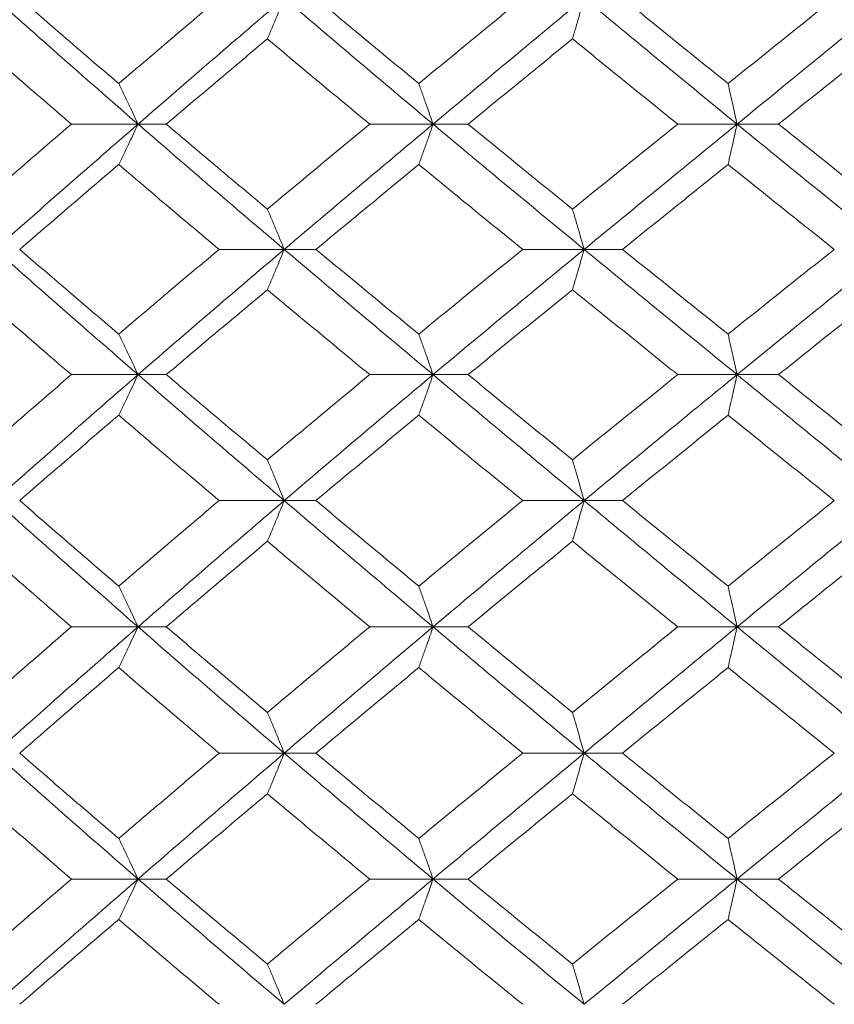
# Model space of a CAD drawing. Header units: inches. Extents: x -4.1 to 22.8, y -8.3 to 17.7.
# Tile 117 of 130: x 19.564 to 19.958, y 1.439 to 1.916. Entities that reach past the tile are written whole.
import ezdxf

# ---------------------------------------------------------------- set-up
doc = ezdxf.new("R2010")
doc.units = ezdxf.units.IN
doc.header["$MEASUREMENT"] = 0

msp = doc.modelspace()

# ---------------------------------------------------------------- linework, layer by layer
at = {"color": 7, "linetype": 'Continuous', "lineweight": 15}
for p, q in [((19.62124, 1.86521), (19.58896, 1.86521)), ((19.62124, 1.86521), (19.63493, 1.86521)), ((19.76404, 1.86521), (19.73337, 1.86521)), ((19.76404, 1.86521), (19.78102, 1.86521)), ((19.91119, 1.86521), (19.88247, 1.86521)), ((19.91119, 1.86521), (19.93129, 1.86521)), ((19.69199, 1.80459), (19.66048, 1.80459)), ((19.69199, 1.80459), (19.70735, 1.80459)), ((19.83717, 1.80459), (19.80743, 1.80459)), ((19.83717, 1.80459), (19.85574, 1.80459)), ((19.62124, 1.74397), (19.58896, 1.74397)), ((19.62124, 1.74397), (19.63493, 1.74397)), ((19.76404, 1.74397), (19.73337, 1.74397)), ((19.76404, 1.74397), (19.78102, 1.74397)), ((19.91119, 1.74397), (19.88247, 1.74397)), ((19.91119, 1.74397), (19.93129, 1.74397)), ((19.69199, 1.68301), (19.66048, 1.68301)), ((19.69199, 1.68301), (19.70735, 1.68301)), ((19.83717, 1.68301), (19.80743, 1.68301)), ((19.83717, 1.68301), (19.85574, 1.68301)), ((19.62124, 1.62189), (19.58896, 1.62189)), ((19.62124, 1.62189), (19.63493, 1.62189)), ((19.76404, 1.62189), (19.73337, 1.62189)), ((19.76404, 1.62189), (19.78102, 1.62189)), ((19.91119, 1.62189), (19.88247, 1.62189)), ((19.91119, 1.62189), (19.93129, 1.62189)), ((19.69199, 1.56076), (19.66048, 1.56076)), ((19.69199, 1.56076), (19.70735, 1.56076)), ((19.83717, 1.56076), (19.80743, 1.56076)), ((19.83717, 1.56076), (19.85574, 1.56076)), ((19.62124, 1.49981), (19.58896, 1.49981)), ((19.62124, 1.49981), (19.63493, 1.49981)), ((19.76404, 1.49981), (19.73337, 1.49981)), ((19.76404, 1.49981), (19.78102, 1.49981)), ((19.91119, 1.49981), (19.88247, 1.49981)), ((19.91119, 1.49981), (19.93129, 1.49981))]:
    msp.add_line(p, q, dxfattribs=at)
for points, knots in [([(19.62124, 1.86521), (19.60821, 1.87657), (19.58492, 1.89687), (19.56205, 1.91721), (19.55197, 1.92616)], [0, 0, 0, 0, 0.55955, 1, 1, 1, 1]), ([(19.61187, 1.88484), (19.60288, 1.89255), (19.58681, 1.90631), (19.57094, 1.9201), (19.56395, 1.92616)], [0, 0, 0, 0, 0.55973, 1, 1, 1, 1]), ([(19.61187, 1.88484), (19.6209, 1.89255), (19.63703, 1.90631), (19.65331, 1.9201), (19.66048, 1.92616)], [0, 0, 0, 0, 0.55973, 1, 1, 1, 1]), ([(19.62124, 1.86521), (19.63435, 1.87657), (19.65779, 1.89687), (19.68153, 1.91721), (19.69199, 1.92616)], [0, 0, 0, 0, 0.55955, 1, 1, 1, 1]), ([(19.68385, 1.90648), (19.68461, 1.90828), (19.68614, 1.91189), (19.68886, 1.91844), (19.6908, 1.92323), (19.69199, 1.92616)], [0, 0, 0, 0, 0.278867, 0.55774, 1, 1, 1, 1]), ([(19.76404, 1.86521), (19.75051, 1.87657), (19.72634, 1.89687), (19.7025, 1.91721), (19.69199, 1.92616)], [0, 0, 0, 0, 0.55955, 1, 1, 1, 1]), ([(19.75714, 1.88484), (19.74781, 1.89255), (19.73114, 1.90631), (19.71462, 1.9201), (19.70735, 1.92616)], [0, 0, 0, 0, 0.55973, 1, 1, 1, 1]), ([(19.75714, 1.88484), (19.76649, 1.89255), (19.7832, 1.90631), (19.80002, 1.9201), (19.80743, 1.92616)], [0, 0, 0, 0, 0.55973, 1, 1, 1, 1]), ([(19.76404, 1.86521), (19.77762, 1.87657), (19.80189, 1.89687), (19.82638, 1.91721), (19.83717, 1.92616)], [0, 0, 0, 0, 0.55955, 1, 1, 1, 1]), ([(19.83154, 1.90648), (19.83206, 1.90828), (19.83312, 1.91189), (19.835, 1.91844), (19.83634, 1.92323), (19.83717, 1.92616)], [0, 0, 0, 0, 0.278867, 0.557739, 1, 1, 1, 1]), ([(19.91119, 1.86521), (19.89733, 1.87657), (19.87254, 1.89687), (19.84798, 1.91721), (19.83717, 1.92616)], [0, 0, 0, 0, 0.55955, 1, 1, 1, 1]), ([(19.90684, 1.88484), (19.89728, 1.89255), (19.8802, 1.90631), (19.86321, 1.9201), (19.85574, 1.92616)], [0, 0, 0, 0, 0.55973, 1, 1, 1, 1]), ([(19.90684, 1.88484), (19.91642, 1.89255), (19.93354, 1.90631), (19.95071, 1.9201), (19.95827, 1.92616)], [0, 0, 0, 0, 0.55973, 1, 1, 1, 1]), ([(19.91119, 1.86521), (19.9251, 1.87657), (19.94995, 1.89687), (19.97491, 1.91721), (19.98591, 1.92616)], [0, 0, 0, 0, 0.55955, 1, 1, 1, 1]), ([(19.58896, 1.86521), (19.58004, 1.8729), (19.56408, 1.88665), (19.54833, 1.90041), (19.5414, 1.90648)], [0, 0, 0, 0, 0.559664, 1, 1, 1, 1]), ([(19.63493, 1.86521), (19.64402, 1.8729), (19.66025, 1.88665), (19.67663, 1.90041), (19.68385, 1.90648)], [0, 0, 0, 0, 0.559665, 1, 1, 1, 1]), ([(19.73337, 1.86521), (19.72409, 1.8729), (19.7075, 1.88665), (19.69108, 1.90041), (19.68385, 1.90648)], [0, 0, 0, 0, 0.559664, 1, 1, 1, 1]), ([(19.78102, 1.86521), (19.79042, 1.8729), (19.80721, 1.88665), (19.8241, 1.90041), (19.83154, 1.90648)], [0, 0, 0, 0, 0.5596644, 1, 1, 1, 1]), ([(19.88247, 1.86521), (19.87294, 1.8729), (19.8559, 1.88665), (19.83899, 1.90041), (19.83154, 1.90648)], [0, 0, 0, 0, 0.559664, 1, 1, 1, 1]), ([(19.93129, 1.86521), (19.9409, 1.8729), (19.95806, 1.88665), (19.97527, 1.90041), (19.98285, 1.90648)], [0, 0, 0, 0, 0.5596642, 1, 1, 1, 1]), ([(19.61187, 1.88484), (19.61275, 1.88304), (19.61451, 1.87943), (19.61764, 1.8729), (19.61987, 1.86813), (19.62124, 1.86521)], [0, 0, 0, 0, 0.279167, 0.5583356, 1, 1, 1, 1]), ([(19.75714, 1.88484), (19.75778, 1.88304), (19.75908, 1.87943), (19.76138, 1.8729), (19.76303, 1.86813), (19.76404, 1.86521)], [0, 0, 0, 0, 0.279166, 0.558335, 1, 1, 1, 1]), ([(19.90684, 1.88484), (19.90725, 1.88304), (19.90807, 1.87943), (19.90952, 1.8729), (19.91056, 1.86813), (19.91119, 1.86521)], [0, 0, 0, 0, 0.279169, 0.558337, 1, 1, 1, 1]), ([(19.5414, 1.82409), (19.55023, 1.83175), (19.566, 1.84545), (19.58194, 1.85916), (19.58896, 1.86521)], [0, 0, 0, 0, 0.559527, 1, 1, 1, 1]), ([(19.55197, 1.80459), (19.56479, 1.81587), (19.58772, 1.83605), (19.61099, 1.85629), (19.62124, 1.86521)], [0, 0, 0, 0, 0.559248, 1, 1, 1, 1]), ([(19.61187, 1.84561), (19.61275, 1.84741), (19.61451, 1.85101), (19.61764, 1.85752), (19.61987, 1.86229), (19.62124, 1.86521)], [0, 0, 0, 0, 0.2793538, 0.5587112, 1, 1, 1, 1]), ([(19.69199, 1.80459), (19.6787, 1.81587), (19.65492, 1.83605), (19.63155, 1.85629), (19.62124, 1.86521)], [0, 0, 0, 0, 0.5592483, 1, 1, 1, 1]), ([(19.68385, 1.82409), (19.67467, 1.83175), (19.65828, 1.84545), (19.64207, 1.85916), (19.63493, 1.86521)], [0, 0, 0, 0, 0.5595271, 1, 1, 1, 1]), ([(19.68385, 1.82409), (19.69305, 1.83175), (19.7095, 1.84545), (19.72607, 1.85916), (19.73337, 1.86521)], [0, 0, 0, 0, 0.559527, 1, 1, 1, 1]), ([(19.69199, 1.80459), (19.70536, 1.81587), (19.72925, 1.83605), (19.75339, 1.85629), (19.76404, 1.86521)], [0, 0, 0, 0, 0.559248, 1, 1, 1, 1]), ([(19.75714, 1.84561), (19.75778, 1.84741), (19.75908, 1.85101), (19.76138, 1.85752), (19.76303, 1.86229), (19.76404, 1.86521)], [0, 0, 0, 0, 0.279357, 0.55871, 1, 1, 1, 1]), ([(19.83717, 1.80459), (19.82346, 1.81587), (19.79893, 1.83605), (19.77471, 1.85629), (19.76404, 1.86521)], [0, 0, 0, 0, 0.559248, 1, 1, 1, 1]), ([(19.83154, 1.82409), (19.82208, 1.83175), (19.80518, 1.84545), (19.78841, 1.85916), (19.78102, 1.86521)], [0, 0, 0, 0, 0.559528, 1, 1, 1, 1]), ([(19.83154, 1.82409), (19.84102, 1.83175), (19.85796, 1.84545), (19.87497, 1.85916), (19.88247, 1.86521)], [0, 0, 0, 0, 0.5595276, 1, 1, 1, 1]), ([(19.83717, 1.80459), (19.85093, 1.81587), (19.87553, 1.83605), (19.90028, 1.85629), (19.91119, 1.86521)], [0, 0, 0, 0, 0.559249, 1, 1, 1, 1]), ([(19.90684, 1.84561), (19.90725, 1.84741), (19.90807, 1.85101), (19.90952, 1.85752), (19.91056, 1.86229), (19.91119, 1.86521)], [0, 0, 0, 0, 0.279356, 0.558712, 1, 1, 1, 1]), ([(19.98591, 1.80459), (19.97193, 1.81587), (19.94693, 1.83605), (19.92212, 1.85629), (19.91119, 1.86521)], [0, 0, 0, 0, 0.559248, 1, 1, 1, 1]), ([(19.98285, 1.82409), (19.97321, 1.83175), (19.95598, 1.84545), (19.93884, 1.85916), (19.93129, 1.86521)], [0, 0, 0, 0, 0.559528, 1, 1, 1, 1]), ([(19.56395, 1.80459), (19.57284, 1.81223), (19.58874, 1.82589), (19.6048, 1.83958), (19.61187, 1.84561)], [0, 0, 0, 0, 0.559461, 1, 1, 1, 1]), ([(19.66048, 1.80459), (19.65136, 1.81223), (19.63507, 1.82589), (19.61896, 1.83958), (19.61187, 1.84561)], [0, 0, 0, 0, 0.559461, 1, 1, 1, 1]), ([(19.70735, 1.80459), (19.71661, 1.81223), (19.73315, 1.82589), (19.7498, 1.83958), (19.75714, 1.84561)], [0, 0, 0, 0, 0.559461, 1, 1, 1, 1]), ([(19.80743, 1.80459), (19.79801, 1.81223), (19.78118, 1.82589), (19.76449, 1.83958), (19.75714, 1.84561)], [0, 0, 0, 0, 0.559461, 1, 1, 1, 1]), ([(19.85574, 1.80459), (19.86525, 1.81223), (19.88225, 1.82589), (19.89932, 1.83958), (19.90684, 1.84561)], [0, 0, 0, 0, 0.559461, 1, 1, 1, 1]), ([(19.95827, 1.80459), (19.94865, 1.81223), (19.93146, 1.82589), (19.91437, 1.83958), (19.90684, 1.84561)], [0, 0, 0, 0, 0.559461, 1, 1, 1, 1]), ([(19.68385, 1.82409), (19.68461, 1.8223), (19.68614, 1.8187), (19.68886, 1.81222), (19.69081, 1.80748), (19.69199, 1.80459)], [0, 0, 0, 0, 0.2798521, 0.5597057, 1, 1, 1, 1]), ([(19.83154, 1.82409), (19.83207, 1.8223), (19.83312, 1.8187), (19.83501, 1.81222), (19.83635, 1.80748), (19.83717, 1.80459)], [0, 0, 0, 0, 0.279852, 0.559705, 1, 1, 1, 1]), ([(19.62124, 1.74397), (19.6082, 1.75531), (19.58494, 1.77555), (19.56203, 1.79573), (19.55197, 1.80459)], [0, 0, 0, 0, 0.560759, 1, 1, 1, 1]), ([(19.61187, 1.76356), (19.60287, 1.77124), (19.58682, 1.78493), (19.57093, 1.79858), (19.56395, 1.80459)], [0, 0, 0, 0, 0.5605412, 1, 1, 1, 1]), ([(19.61187, 1.76356), (19.6209, 1.77124), (19.63701, 1.78493), (19.65331, 1.79858), (19.66048, 1.80459)], [0, 0, 0, 0, 0.5605412, 1, 1, 1, 1]), ([(19.62124, 1.74397), (19.63436, 1.75531), (19.65776, 1.77555), (19.68155, 1.79573), (19.69199, 1.80459)], [0, 0, 0, 0, 0.560759, 1, 1, 1, 1]), ([(19.68385, 1.78508), (19.68461, 1.78688), (19.68614, 1.79047), (19.68886, 1.79696), (19.69081, 1.80169), (19.69199, 1.80459)], [0, 0, 0, 0, 0.279852, 0.559705, 1, 1, 1, 1]), ([(19.76404, 1.74397), (19.7505, 1.75531), (19.72637, 1.77555), (19.70249, 1.79573), (19.69199, 1.80459)], [0, 0, 0, 0, 0.560759, 1, 1, 1, 1]), ([(19.75714, 1.76356), (19.7478, 1.77124), (19.73116, 1.78493), (19.71462, 1.79858), (19.70735, 1.80459)], [0, 0, 0, 0, 0.560541, 1, 1, 1, 1]), ([(19.75714, 1.76356), (19.76649, 1.77124), (19.78319, 1.78493), (19.80003, 1.79858), (19.80743, 1.80459)], [0, 0, 0, 0, 0.560541, 1, 1, 1, 1]), ([(19.76404, 1.74397), (19.77763, 1.75531), (19.80186, 1.77555), (19.82639, 1.79573), (19.83717, 1.80459)], [0, 0, 0, 0, 0.560759, 1, 1, 1, 1]), ([(19.83154, 1.78508), (19.83207, 1.78688), (19.83312, 1.79047), (19.83501, 1.79696), (19.83635, 1.80169), (19.83717, 1.80459)], [0, 0, 0, 0, 0.279852, 0.559704, 1, 1, 1, 1]), ([(19.91119, 1.74397), (19.89732, 1.75531), (19.87257, 1.77555), (19.84797, 1.79573), (19.83717, 1.80459)], [0, 0, 0, 0, 0.560759, 1, 1, 1, 1]), ([(19.90684, 1.76356), (19.89728, 1.77124), (19.88021, 1.78493), (19.86321, 1.79858), (19.85574, 1.80459)], [0, 0, 0, 0, 0.560541, 1, 1, 1, 1]), ([(19.90684, 1.76356), (19.91643, 1.77124), (19.93352, 1.78493), (19.95072, 1.79858), (19.95827, 1.80459)], [0, 0, 0, 0, 0.560541, 1, 1, 1, 1]), ([(19.91119, 1.74397), (19.92511, 1.75531), (19.94992, 1.77555), (19.97492, 1.79573), (19.98591, 1.80459)], [0, 0, 0, 0, 0.560759, 1, 1, 1, 1]), ([(19.58896, 1.74397), (19.58003, 1.75165), (19.5641, 1.76537), (19.54833, 1.77906), (19.5414, 1.78508)], [0, 0, 0, 0, 0.560476, 1, 1, 1, 1]), ([(19.63493, 1.74397), (19.64402, 1.75165), (19.66024, 1.76537), (19.67664, 1.77906), (19.68385, 1.78508)], [0, 0, 0, 0, 0.560476, 1, 1, 1, 1]), ([(19.73337, 1.74397), (19.72408, 1.75165), (19.70752, 1.76537), (19.69107, 1.77906), (19.68385, 1.78508)], [0, 0, 0, 0, 0.560476, 1, 1, 1, 1]), ([(19.78102, 1.74397), (19.79042, 1.75165), (19.8072, 1.76537), (19.8241, 1.77906), (19.83154, 1.78508)], [0, 0, 0, 0, 0.560476, 1, 1, 1, 1]), ([(19.88247, 1.74397), (19.87293, 1.75165), (19.85592, 1.76537), (19.83898, 1.77906), (19.83154, 1.78508)], [0, 0, 0, 0, 0.560476, 1, 1, 1, 1]), ([(19.93129, 1.74397), (19.9409, 1.75165), (19.95805, 1.76537), (19.97528, 1.77906), (19.98285, 1.78508)], [0, 0, 0, 0, 0.560476, 1, 1, 1, 1]), ([(19.61187, 1.76356), (19.61275, 1.76176), (19.61451, 1.75816), (19.61764, 1.75165), (19.61987, 1.74688), (19.62124, 1.74397)], [0, 0, 0, 0, 0.2793538, 0.5587112, 1, 1, 1, 1]), ([(19.75714, 1.76356), (19.75778, 1.76176), (19.75908, 1.75816), (19.76138, 1.75165), (19.76303, 1.74688), (19.76404, 1.74397)], [0, 0, 0, 0, 0.279357, 0.55871, 1, 1, 1, 1]), ([(19.90684, 1.76356), (19.90725, 1.76176), (19.90807, 1.75816), (19.90952, 1.75165), (19.91056, 1.74688), (19.91119, 1.74397)], [0, 0, 0, 0, 0.279356, 0.558712, 1, 1, 1, 1]), ([(19.5414, 1.7027), (19.55023, 1.71041), (19.56599, 1.72418), (19.58195, 1.73792), (19.58896, 1.74397)], [0, 0, 0, 0, 0.560339, 1, 1, 1, 1]), ([(19.55197, 1.68301), (19.5648, 1.69441), (19.58769, 1.71474), (19.611, 1.73504), (19.62124, 1.74397)], [0, 0, 0, 0, 0.560458, 1, 1, 1, 1]), ([(19.61187, 1.72433), (19.61275, 1.72614), (19.61451, 1.72974), (19.61764, 1.73627), (19.61987, 1.74104), (19.62124, 1.74397)], [0, 0, 0, 0, 0.279167, 0.5583356, 1, 1, 1, 1]), ([(19.69199, 1.68301), (19.67869, 1.69441), (19.65495, 1.71474), (19.63154, 1.73504), (19.62124, 1.74397)], [0, 0, 0, 0, 0.560458, 1, 1, 1, 1]), ([(19.68385, 1.7027), (19.67467, 1.71041), (19.6583, 1.72418), (19.64206, 1.73792), (19.63493, 1.74397)], [0, 0, 0, 0, 0.560339, 1, 1, 1, 1]), ([(19.68385, 1.7027), (19.69305, 1.71041), (19.70948, 1.72418), (19.72607, 1.73792), (19.73337, 1.74397)], [0, 0, 0, 0, 0.5603386, 1, 1, 1, 1]), ([(19.69199, 1.68301), (19.70537, 1.69441), (19.72922, 1.71474), (19.75341, 1.73504), (19.76404, 1.74397)], [0, 0, 0, 0, 0.560458, 1, 1, 1, 1]), ([(19.75714, 1.72433), (19.75778, 1.72614), (19.75908, 1.72974), (19.76138, 1.73627), (19.76303, 1.74104), (19.76404, 1.74397)], [0, 0, 0, 0, 0.279166, 0.558335, 1, 1, 1, 1]), ([(19.83717, 1.68301), (19.82345, 1.69441), (19.79896, 1.71474), (19.7747, 1.73504), (19.76404, 1.74397)], [0, 0, 0, 0, 0.560458, 1, 1, 1, 1]), ([(19.83154, 1.7027), (19.82207, 1.71041), (19.80519, 1.72418), (19.7884, 1.73792), (19.78102, 1.74397)], [0, 0, 0, 0, 0.560339, 1, 1, 1, 1]), ([(19.83154, 1.7027), (19.84102, 1.71041), (19.85794, 1.72418), (19.87498, 1.73792), (19.88247, 1.74397)], [0, 0, 0, 0, 0.560339, 1, 1, 1, 1]), ([(19.83717, 1.68301), (19.85094, 1.69441), (19.8755, 1.71474), (19.9003, 1.73504), (19.91119, 1.74397)], [0, 0, 0, 0, 0.5604579, 1, 1, 1, 1]), ([(19.90684, 1.72433), (19.90725, 1.72614), (19.90807, 1.72974), (19.90952, 1.73627), (19.91056, 1.74104), (19.91119, 1.74397)], [0, 0, 0, 0, 0.279169, 0.558337, 1, 1, 1, 1]), ([(19.98591, 1.68301), (19.97192, 1.69441), (19.94696, 1.71474), (19.92211, 1.73504), (19.91119, 1.74397)], [0, 0, 0, 0, 0.560458, 1, 1, 1, 1]), ([(19.98285, 1.7027), (19.97321, 1.71041), (19.956, 1.72418), (19.93884, 1.73792), (19.93129, 1.74397)], [0, 0, 0, 0, 0.560339, 1, 1, 1, 1]), ([(19.56395, 1.68301), (19.57285, 1.69073), (19.58873, 1.70451), (19.6048, 1.71828), (19.61187, 1.72433)], [0, 0, 0, 0, 0.560273, 1, 1, 1, 1]), ([(19.66048, 1.68301), (19.65136, 1.69073), (19.63508, 1.70451), (19.61896, 1.71828), (19.61187, 1.72433)], [0, 0, 0, 0, 0.560273, 1, 1, 1, 1]), ([(19.70735, 1.68301), (19.71661, 1.69073), (19.73313, 1.70451), (19.74981, 1.71828), (19.75714, 1.72433)], [0, 0, 0, 0, 0.560273, 1, 1, 1, 1]), ([(19.80743, 1.68301), (19.79801, 1.69073), (19.78119, 1.70451), (19.76448, 1.71828), (19.75714, 1.72433)], [0, 0, 0, 0, 0.560273, 1, 1, 1, 1]), ([(19.85574, 1.68301), (19.86525, 1.69073), (19.88224, 1.70451), (19.89933, 1.71828), (19.90684, 1.72433)], [0, 0, 0, 0, 0.5602733, 1, 1, 1, 1]), ([(19.95827, 1.68301), (19.94865, 1.69073), (19.93148, 1.70451), (19.91437, 1.71828), (19.90684, 1.72433)], [0, 0, 0, 0, 0.5602732, 1, 1, 1, 1]), ([(19.68385, 1.7027), (19.68461, 1.70089), (19.68614, 1.69728), (19.68886, 1.69074), (19.6908, 1.68595), (19.69199, 1.68301)], [0, 0, 0, 0, 0.278867, 0.557739, 1, 1, 1, 1]), ([(19.83154, 1.7027), (19.83206, 1.70089), (19.83312, 1.69728), (19.835, 1.69074), (19.83634, 1.68595), (19.83717, 1.68301)], [0, 0, 0, 0, 0.2788674, 0.5577373, 1, 1, 1, 1]), ([(19.62124, 1.62189), (19.6082, 1.6333), (19.58493, 1.65368), (19.56204, 1.67405), (19.55197, 1.68301)], [0, 0, 0, 0, 0.560155, 1, 1, 1, 1]), ([(19.61187, 1.64161), (19.60287, 1.64934), (19.58682, 1.66315), (19.57094, 1.67694), (19.56395, 1.68301)], [0, 0, 0, 0, 0.560137, 1, 1, 1, 1]), ([(19.61187, 1.64161), (19.6209, 1.64934), (19.63702, 1.66315), (19.65331, 1.67694), (19.66048, 1.68301)], [0, 0, 0, 0, 0.5601368, 1, 1, 1, 1]), ([(19.62124, 1.62189), (19.63436, 1.6333), (19.65777, 1.65368), (19.68154, 1.67405), (19.69199, 1.68301)], [0, 0, 0, 0, 0.560155, 1, 1, 1, 1]), ([(19.68385, 1.66331), (19.68461, 1.66511), (19.68614, 1.66873), (19.68886, 1.67528), (19.6908, 1.68007), (19.69199, 1.68301)], [0, 0, 0, 0, 0.2787768, 0.557549, 1, 1, 1, 1]), ([(19.76404, 1.62189), (19.75051, 1.6333), (19.72635, 1.65368), (19.70249, 1.67405), (19.69199, 1.68301)], [0, 0, 0, 0, 0.560155, 1, 1, 1, 1]), ([(19.75714, 1.64161), (19.74781, 1.64934), (19.73115, 1.66315), (19.71462, 1.67694), (19.70735, 1.68301)], [0, 0, 0, 0, 0.560136, 1, 1, 1, 1]), ([(19.75714, 1.64161), (19.76649, 1.64934), (19.7832, 1.66315), (19.80003, 1.67694), (19.80743, 1.68301)], [0, 0, 0, 0, 0.560137, 1, 1, 1, 1]), ([(19.76404, 1.62189), (19.77762, 1.6333), (19.80188, 1.65368), (19.82639, 1.67405), (19.83717, 1.68301)], [0, 0, 0, 0, 0.560155, 1, 1, 1, 1]), ([(19.83154, 1.66331), (19.83206, 1.66511), (19.83312, 1.66873), (19.835, 1.67528), (19.83634, 1.68007), (19.83717, 1.68301)], [0, 0, 0, 0, 0.278773, 0.557549, 1, 1, 1, 1]), ([(19.91119, 1.62189), (19.89732, 1.6333), (19.87256, 1.65368), (19.84798, 1.67405), (19.83717, 1.68301)], [0, 0, 0, 0, 0.560155, 1, 1, 1, 1]), ([(19.90684, 1.64161), (19.89728, 1.64934), (19.8802, 1.66315), (19.86321, 1.67694), (19.85574, 1.68301)], [0, 0, 0, 0, 0.560137, 1, 1, 1, 1]), ([(19.90684, 1.64161), (19.91642, 1.64934), (19.93353, 1.66315), (19.95071, 1.67694), (19.95827, 1.68301)], [0, 0, 0, 0, 0.560137, 1, 1, 1, 1]), ([(19.91119, 1.62189), (19.9251, 1.6333), (19.94993, 1.65368), (19.97492, 1.67405), (19.98591, 1.68301)], [0, 0, 0, 0, 0.560155, 1, 1, 1, 1]), ([(19.58896, 1.62189), (19.58003, 1.62962), (19.56409, 1.64343), (19.54833, 1.65723), (19.5414, 1.66331)], [0, 0, 0, 0, 0.560071, 1, 1, 1, 1]), ([(19.63493, 1.62189), (19.64402, 1.62962), (19.66025, 1.64343), (19.67664, 1.65723), (19.68385, 1.66331)], [0, 0, 0, 0, 0.5600706, 1, 1, 1, 1]), ([(19.73337, 1.62189), (19.72408, 1.62962), (19.70751, 1.64343), (19.69108, 1.65723), (19.68385, 1.66331)], [0, 0, 0, 0, 0.560071, 1, 1, 1, 1]), ([(19.78102, 1.62189), (19.79042, 1.62962), (19.8072, 1.64343), (19.8241, 1.65723), (19.83154, 1.66331)], [0, 0, 0, 0, 0.560071, 1, 1, 1, 1]), ([(19.88247, 1.62189), (19.87293, 1.62962), (19.85591, 1.64343), (19.83898, 1.65723), (19.83154, 1.66331)], [0, 0, 0, 0, 0.56007, 1, 1, 1, 1]), ([(19.93129, 1.62189), (19.9409, 1.62962), (19.95805, 1.64343), (19.97527, 1.65723), (19.98285, 1.66331)], [0, 0, 0, 0, 0.5600707, 1, 1, 1, 1]), ([(19.61187, 1.64161), (19.61275, 1.6398), (19.6145, 1.63618), (19.61763, 1.62963), (19.61987, 1.62483), (19.62124, 1.62189)], [0, 0, 0, 0, 0.278675, 0.55735, 1, 1, 1, 1]), ([(19.75714, 1.64161), (19.75778, 1.6398), (19.75907, 1.63618), (19.76138, 1.62963), (19.76303, 1.62483), (19.76404, 1.62189)], [0, 0, 0, 0, 0.2786754, 0.5573503, 1, 1, 1, 1]), ([(19.90684, 1.64161), (19.90725, 1.6398), (19.90806, 1.63618), (19.90952, 1.62963), (19.91056, 1.62483), (19.91119, 1.62189)], [0, 0, 0, 0, 0.278677, 0.557351, 1, 1, 1, 1]), ([(19.5414, 1.58047), (19.55023, 1.5882), (19.56599, 1.602), (19.58194, 1.61581), (19.58896, 1.62189)], [0, 0, 0, 0, 0.559934, 1, 1, 1, 1]), ([(19.55197, 1.56076), (19.5648, 1.57217), (19.5877, 1.59254), (19.61099, 1.61292), (19.62124, 1.62189)], [0, 0, 0, 0, 0.559853, 1, 1, 1, 1]), ([(19.61187, 1.60216), (19.61275, 1.60397), (19.6145, 1.60759), (19.61763, 1.61414), (19.61987, 1.61894), (19.62124, 1.62189)], [0, 0, 0, 0, 0.2786751, 0.5573518, 1, 1, 1, 1]), ([(19.69199, 1.56076), (19.67869, 1.57217), (19.65494, 1.59254), (19.63154, 1.61292), (19.62124, 1.62189)], [0, 0, 0, 0, 0.559853, 1, 1, 1, 1]), ([(19.68385, 1.58047), (19.67467, 1.5882), (19.65829, 1.602), (19.64207, 1.61581), (19.63493, 1.62189)], [0, 0, 0, 0, 0.559933, 1, 1, 1, 1]), ([(19.68385, 1.58047), (19.69305, 1.5882), (19.70949, 1.602), (19.72607, 1.61581), (19.73337, 1.62189)], [0, 0, 0, 0, 0.559933, 1, 1, 1, 1]), ([(19.69199, 1.56076), (19.70536, 1.57217), (19.72924, 1.59254), (19.7534, 1.61292), (19.76404, 1.62189)], [0, 0, 0, 0, 0.5598528, 1, 1, 1, 1]), ([(19.75714, 1.60216), (19.75778, 1.60397), (19.75907, 1.60759), (19.76138, 1.61414), (19.76303, 1.61894), (19.76404, 1.62189)], [0, 0, 0, 0, 0.278675, 0.557352, 1, 1, 1, 1]), ([(19.83717, 1.56076), (19.82345, 1.57217), (19.79895, 1.59254), (19.77471, 1.61292), (19.76404, 1.62189)], [0, 0, 0, 0, 0.559853, 1, 1, 1, 1]), ([(19.83154, 1.58047), (19.82208, 1.5882), (19.80518, 1.602), (19.7884, 1.61581), (19.78102, 1.62189)], [0, 0, 0, 0, 0.559933, 1, 1, 1, 1]), ([(19.83154, 1.58047), (19.84102, 1.5882), (19.85795, 1.602), (19.87497, 1.61581), (19.88247, 1.62189)], [0, 0, 0, 0, 0.559933, 1, 1, 1, 1]), ([(19.83717, 1.56076), (19.85093, 1.57217), (19.87552, 1.59254), (19.90029, 1.61292), (19.91119, 1.62189)], [0, 0, 0, 0, 0.559853, 1, 1, 1, 1]), ([(19.90684, 1.60216), (19.90725, 1.60397), (19.90806, 1.60759), (19.90952, 1.61414), (19.91056, 1.61894), (19.91119, 1.62189)], [0, 0, 0, 0, 0.278677, 0.557352, 1, 1, 1, 1]), ([(19.98591, 1.56076), (19.97192, 1.57217), (19.94694, 1.59254), (19.92212, 1.61292), (19.91119, 1.62189)], [0, 0, 0, 0, 0.559853, 1, 1, 1, 1]), ([(19.98285, 1.58047), (19.97321, 1.5882), (19.95599, 1.602), (19.93884, 1.61581), (19.93129, 1.62189)], [0, 0, 0, 0, 0.559933, 1, 1, 1, 1]), ([(19.56395, 1.56076), (19.57285, 1.56849), (19.58873, 1.58228), (19.6048, 1.59609), (19.61187, 1.60216)], [0, 0, 0, 0, 0.5598677, 1, 1, 1, 1]), ([(19.66048, 1.56076), (19.65136, 1.56849), (19.63507, 1.58228), (19.61896, 1.59609), (19.61187, 1.60216)], [0, 0, 0, 0, 0.559868, 1, 1, 1, 1]), ([(19.70735, 1.56076), (19.71661, 1.56849), (19.73314, 1.58228), (19.7498, 1.59609), (19.75714, 1.60216)], [0, 0, 0, 0, 0.559868, 1, 1, 1, 1]), ([(19.80743, 1.56076), (19.79801, 1.56849), (19.78119, 1.58228), (19.76449, 1.59609), (19.75714, 1.60216)], [0, 0, 0, 0, 0.5598675, 1, 1, 1, 1]), ([(19.85574, 1.56076), (19.86525, 1.56849), (19.88225, 1.58228), (19.89933, 1.59609), (19.90684, 1.60216)], [0, 0, 0, 0, 0.559868, 1, 1, 1, 1]), ([(19.95827, 1.56076), (19.94865, 1.56849), (19.93147, 1.58228), (19.91437, 1.59609), (19.90684, 1.60216)], [0, 0, 0, 0, 0.559867, 1, 1, 1, 1]), ([(19.68385, 1.58047), (19.68461, 1.57866), (19.68614, 1.57505), (19.68886, 1.56849), (19.6908, 1.5637), (19.69199, 1.56076)], [0, 0, 0, 0, 0.278775, 0.557549, 1, 1, 1, 1]), ([(19.83154, 1.58047), (19.83206, 1.57866), (19.83312, 1.57505), (19.835, 1.56849), (19.83634, 1.5637), (19.83717, 1.56076)], [0, 0, 0, 0, 0.2787713, 0.5575486, 1, 1, 1, 1]), ([(19.62124, 1.49981), (19.60821, 1.51117), (19.58492, 1.53147), (19.56205, 1.55181), (19.55197, 1.56076)], [0, 0, 0, 0, 0.55955, 1, 1, 1, 1]), ([(19.61187, 1.51944), (19.60288, 1.52715), (19.58681, 1.54091), (19.57094, 1.5547), (19.56395, 1.56076)], [0, 0, 0, 0, 0.55973, 1, 1, 1, 1]), ([(19.61187, 1.51944), (19.6209, 1.52715), (19.63703, 1.54091), (19.65331, 1.5547), (19.66048, 1.56076)], [0, 0, 0, 0, 0.55973, 1, 1, 1, 1]), ([(19.62124, 1.49981), (19.63435, 1.51117), (19.65779, 1.53147), (19.68153, 1.55181), (19.69199, 1.56076)], [0, 0, 0, 0, 0.55955, 1, 1, 1, 1]), ([(19.68385, 1.54108), (19.68461, 1.54288), (19.68614, 1.54649), (19.68886, 1.55304), (19.6908, 1.55783), (19.69199, 1.56076)], [0, 0, 0, 0, 0.278869, 0.55774, 1, 1, 1, 1]), ([(19.76404, 1.49981), (19.75051, 1.51117), (19.72634, 1.53147), (19.7025, 1.55181), (19.69199, 1.56076)], [0, 0, 0, 0, 0.55955, 1, 1, 1, 1]), ([(19.75714, 1.51944), (19.74781, 1.52715), (19.73114, 1.54091), (19.71462, 1.5547), (19.70735, 1.56076)], [0, 0, 0, 0, 0.55973, 1, 1, 1, 1]), ([(19.75714, 1.51944), (19.76649, 1.52715), (19.7832, 1.54091), (19.80002, 1.5547), (19.80743, 1.56076)], [0, 0, 0, 0, 0.55973, 1, 1, 1, 1]), ([(19.76404, 1.49981), (19.77762, 1.51117), (19.80189, 1.53147), (19.82638, 1.55181), (19.83717, 1.56076)], [0, 0, 0, 0, 0.55955, 1, 1, 1, 1]), ([(19.83154, 1.54108), (19.83206, 1.54288), (19.83312, 1.54649), (19.835, 1.55304), (19.83634, 1.55783), (19.83717, 1.56076)], [0, 0, 0, 0, 0.278869, 0.557739, 1, 1, 1, 1]), ([(19.91119, 1.49981), (19.89733, 1.51117), (19.87254, 1.53147), (19.84798, 1.55181), (19.83717, 1.56076)], [0, 0, 0, 0, 0.55955, 1, 1, 1, 1]), ([(19.90684, 1.51944), (19.89728, 1.52715), (19.8802, 1.54091), (19.86321, 1.5547), (19.85574, 1.56076)], [0, 0, 0, 0, 0.55973, 1, 1, 1, 1]), ([(19.90684, 1.51944), (19.91642, 1.52715), (19.93354, 1.54091), (19.95071, 1.5547), (19.95827, 1.56076)], [0, 0, 0, 0, 0.55973, 1, 1, 1, 1]), ([(19.91119, 1.49981), (19.9251, 1.51117), (19.94995, 1.53147), (19.97491, 1.55181), (19.98591, 1.56076)], [0, 0, 0, 0, 0.55955, 1, 1, 1, 1]), ([(19.58896, 1.49981), (19.58004, 1.5075), (19.56408, 1.52125), (19.54833, 1.53501), (19.5414, 1.54108)], [0, 0, 0, 0, 0.559665, 1, 1, 1, 1]), ([(19.63493, 1.49981), (19.64402, 1.5075), (19.66025, 1.52125), (19.67663, 1.53501), (19.68385, 1.54108)], [0, 0, 0, 0, 0.559665, 1, 1, 1, 1]), ([(19.73337, 1.49981), (19.72409, 1.5075), (19.7075, 1.52125), (19.69108, 1.53501), (19.68385, 1.54108)], [0, 0, 0, 0, 0.5596648, 1, 1, 1, 1]), ([(19.78102, 1.49981), (19.79042, 1.5075), (19.80721, 1.52125), (19.8241, 1.53501), (19.83154, 1.54108)], [0, 0, 0, 0, 0.5596651, 1, 1, 1, 1]), ([(19.88247, 1.49981), (19.87294, 1.5075), (19.8559, 1.52125), (19.83899, 1.53501), (19.83154, 1.54108)], [0, 0, 0, 0, 0.5596652, 1, 1, 1, 1]), ([(19.93129, 1.49981), (19.9409, 1.5075), (19.95806, 1.52125), (19.97527, 1.53501), (19.98285, 1.54108)], [0, 0, 0, 0, 0.5596648, 1, 1, 1, 1]), ([(19.61187, 1.51944), (19.61275, 1.51764), (19.61451, 1.51403), (19.61764, 1.5075), (19.61987, 1.50273), (19.62124, 1.49981)], [0, 0, 0, 0, 0.279168, 0.558334, 1, 1, 1, 1]), ([(19.75714, 1.51944), (19.75778, 1.51764), (19.75908, 1.51403), (19.76138, 1.5075), (19.76303, 1.50273), (19.76404, 1.49981)], [0, 0, 0, 0, 0.2791673, 0.5583334, 1, 1, 1, 1]), ([(19.90684, 1.51944), (19.90725, 1.51764), (19.90807, 1.51403), (19.90952, 1.5075), (19.91056, 1.50273), (19.91119, 1.49981)], [0, 0, 0, 0, 0.279171, 0.558336, 1, 1, 1, 1]), ([(19.5414, 1.45869), (19.55023, 1.46635), (19.566, 1.48005), (19.58194, 1.49376), (19.58896, 1.49981)], [0, 0, 0, 0, 0.559527, 1, 1, 1, 1]), ([(19.55197, 1.43919), (19.56479, 1.45047), (19.58772, 1.47065), (19.61099, 1.49089), (19.62124, 1.49981)], [0, 0, 0, 0, 0.559248, 1, 1, 1, 1]), ([(19.61187, 1.48021), (19.61275, 1.48201), (19.61451, 1.48561), (19.61764, 1.49212), (19.61987, 1.49689), (19.62124, 1.49981)], [0, 0, 0, 0, 0.279356, 0.558713, 1, 1, 1, 1]), ([(19.69199, 1.43919), (19.6787, 1.45047), (19.65492, 1.47065), (19.63155, 1.49089), (19.62124, 1.49981)], [0, 0, 0, 0, 0.5592483, 1, 1, 1, 1]), ([(19.68385, 1.45869), (19.67467, 1.46635), (19.65828, 1.48005), (19.64207, 1.49376), (19.63493, 1.49981)], [0, 0, 0, 0, 0.5595271, 1, 1, 1, 1]), ([(19.68385, 1.45869), (19.69305, 1.46635), (19.7095, 1.48005), (19.72607, 1.49376), (19.73337, 1.49981)], [0, 0, 0, 0, 0.559527, 1, 1, 1, 1]), ([(19.69199, 1.43919), (19.70536, 1.45047), (19.72925, 1.47065), (19.75339, 1.49089), (19.76404, 1.49981)], [0, 0, 0, 0, 0.559248, 1, 1, 1, 1]), ([(19.75714, 1.48021), (19.75778, 1.48201), (19.75908, 1.48561), (19.76138, 1.49212), (19.76303, 1.49689), (19.76404, 1.49981)], [0, 0, 0, 0, 0.279359, 0.558712, 1, 1, 1, 1]), ([(19.83717, 1.43919), (19.82346, 1.45047), (19.79893, 1.47065), (19.77471, 1.49089), (19.76404, 1.49981)], [0, 0, 0, 0, 0.559248, 1, 1, 1, 1]), ([(19.83154, 1.45869), (19.82208, 1.46635), (19.80518, 1.48005), (19.78841, 1.49376), (19.78102, 1.49981)], [0, 0, 0, 0, 0.559528, 1, 1, 1, 1]), ([(19.83154, 1.45869), (19.84102, 1.46635), (19.85796, 1.48005), (19.87497, 1.49376), (19.88247, 1.49981)], [0, 0, 0, 0, 0.5595276, 1, 1, 1, 1]), ([(19.83717, 1.43919), (19.85093, 1.45047), (19.87553, 1.47065), (19.90028, 1.49089), (19.91119, 1.49981)], [0, 0, 0, 0, 0.559249, 1, 1, 1, 1]), ([(19.90684, 1.48021), (19.90725, 1.48201), (19.90807, 1.48561), (19.90952, 1.49212), (19.91056, 1.49689), (19.91119, 1.49981)], [0, 0, 0, 0, 0.279358, 0.558714, 1, 1, 1, 1]), ([(19.98591, 1.43919), (19.97193, 1.45047), (19.94693, 1.47065), (19.92212, 1.49089), (19.91119, 1.49981)], [0, 0, 0, 0, 0.559248, 1, 1, 1, 1]), ([(19.98285, 1.45869), (19.97321, 1.46635), (19.95598, 1.48005), (19.93884, 1.49376), (19.93129, 1.49981)], [0, 0, 0, 0, 0.559528, 1, 1, 1, 1]), ([(19.56395, 1.43919), (19.57284, 1.44683), (19.58874, 1.46049), (19.6048, 1.47418), (19.61187, 1.48021)], [0, 0, 0, 0, 0.559462, 1, 1, 1, 1]), ([(19.66048, 1.43919), (19.65136, 1.44683), (19.63507, 1.46049), (19.61896, 1.47418), (19.61187, 1.48021)], [0, 0, 0, 0, 0.5594615, 1, 1, 1, 1]), ([(19.70735, 1.43919), (19.71661, 1.44683), (19.73315, 1.46049), (19.7498, 1.47418), (19.75714, 1.48021)], [0, 0, 0, 0, 0.559462, 1, 1, 1, 1]), ([(19.80743, 1.43919), (19.79801, 1.44683), (19.78118, 1.46049), (19.76449, 1.47418), (19.75714, 1.48021)], [0, 0, 0, 0, 0.559462, 1, 1, 1, 1]), ([(19.85574, 1.43919), (19.86525, 1.44683), (19.88225, 1.46049), (19.89932, 1.47418), (19.90684, 1.48021)], [0, 0, 0, 0, 0.559462, 1, 1, 1, 1]), ([(19.95827, 1.43919), (19.94865, 1.44683), (19.93146, 1.46049), (19.91437, 1.47418), (19.90684, 1.48021)], [0, 0, 0, 0, 0.559462, 1, 1, 1, 1]), ([(19.68385, 1.45869), (19.68461, 1.4569), (19.68614, 1.4533), (19.68886, 1.44682), (19.69081, 1.44208), (19.69199, 1.43919)], [0, 0, 0, 0, 0.2798507, 0.5597057, 1, 1, 1, 1]), ([(19.83154, 1.45869), (19.83207, 1.4569), (19.83312, 1.4533), (19.83501, 1.44682), (19.83635, 1.44208), (19.83717, 1.43919)], [0, 0, 0, 0, 0.27985, 0.559705, 1, 1, 1, 1])]:
    msp.add_open_spline(points, degree=3, knots=knots, dxfattribs=at)

doc.saveas('drawing.dxf')
